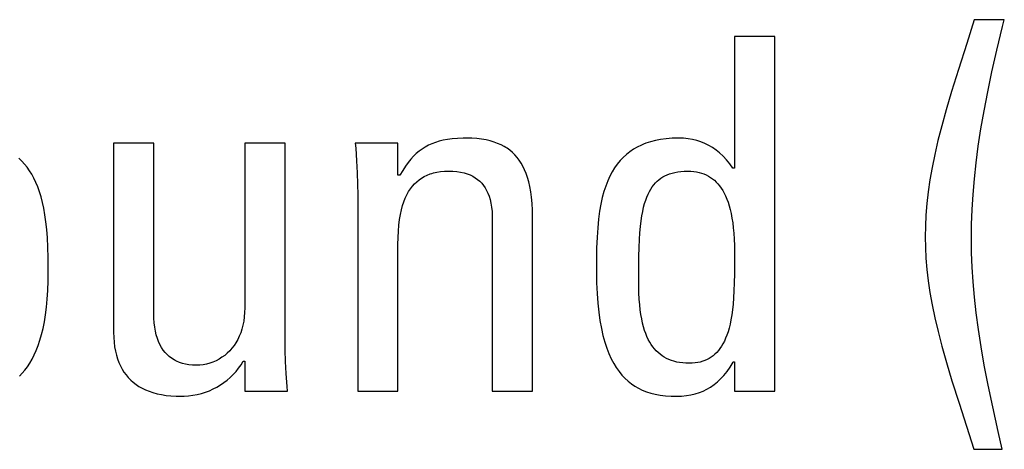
# Model space of a CAD drawing. Header units: millimetres. Extents: x -728 to -141, y -62 to 525.
# Tile 36 of 186: x -469.26 to -464.67, y 195.95 to 197.96. Entities that reach past the tile are written whole.
import ezdxf

# ---------------------------------------------------------------- set-up
doc = ezdxf.new("R2010")
doc.units = ezdxf.units.MM
doc.header["$LTSCALE"] = 23.1
doc.layers.add('R912005502_AM_0', color=7, linetype='CONTINUOUS')

msp = doc.modelspace()

# ---------------------------------------------------------------- linework, layer by layer
at = {"layer": 'R912005502_AM_0', "color": 7}
for p, q in [((-464.8069, 197.9591), (-464.8422, 197.8475)), ((-464.667, 197.9591), (-464.8069, 197.9591)), ((-464.7018, 197.8168), (-464.6751, 197.9269)), ((-464.6751, 197.9269), (-464.667, 197.9591)), ((-465.7386, 197.8811), (-465.9266, 197.8811)), ((-465.9266, 197.8811), (-465.9266, 197.2666)), ((-465.7386, 196.2255), (-465.7386, 197.8811)), ((-464.8422, 197.8475), (-464.8811, 197.7262)), ((-464.7247, 197.7162), (-464.7018, 197.8168)), ((-464.8811, 197.7262), (-464.9131, 197.6239)), ((-464.7444, 197.6225), (-464.7247, 197.7162)), ((-464.9131, 197.6239), (-464.9383, 197.5391)), ((-464.7614, 197.5341), (-464.7444, 197.6225)), ((-464.9383, 197.5391), (-464.9592, 197.464)), ((-464.776, 197.4499), (-464.7614, 197.5341)), ((-464.9592, 197.464), (-464.9767, 197.3951)), ((-464.7883, 197.3693), (-464.776, 197.4499)), ((-468.6369, 197.3835), (-468.8249, 197.3835)), ((-468.8249, 197.3835), (-468.8249, 196.5007)), ((-468.6369, 196.581), (-468.6369, 197.3835)), ((-468.0246, 197.3835), (-468.2127, 197.3835)), ((-468.2127, 197.3835), (-468.2127, 196.6154)), ((-468.0246, 196.4663), (-468.0246, 197.3835)), ((-467.4973, 197.3835), (-467.6968, 197.3835)), ((-467.6968, 197.3835), (-467.6948, 197.3601)), ((-467.4973, 197.2345), (-467.4973, 197.3835)), ((-467.3699, 197.3648), (-467.3843, 197.3557)), ((-467.3549, 197.373), (-467.3699, 197.3648)), ((-467.3392, 197.3802), (-467.3549, 197.373)), ((-467.3227, 197.3865), (-467.3392, 197.3802)), ((-467.3051, 197.3919), (-467.3227, 197.3865)), ((-467.2863, 197.3966), (-467.3051, 197.3919)), ((-467.2661, 197.4003), (-467.2863, 197.3966)), ((-467.2441, 197.4032), (-467.2661, 197.4003)), ((-467.2201, 197.4053), (-467.2441, 197.4032)), ((-467.1936, 197.4063), (-467.2201, 197.4053)), ((-467.1786, 197.4065), (-467.1936, 197.4063)), ((-467.153, 197.4059), (-467.1786, 197.4065)), ((-467.1291, 197.4043), (-467.153, 197.4059)), ((-467.1069, 197.4017), (-467.1291, 197.4043)), ((-467.0862, 197.3981), (-467.1069, 197.4017)), ((-467.0669, 197.3937), (-467.0862, 197.3981)), ((-467.0489, 197.3884), (-467.0669, 197.3937)), ((-467.0321, 197.3822), (-467.0489, 197.3884)), ((-467.0163, 197.3753), (-467.0321, 197.3822)), ((-467.0016, 197.3676), (-467.0163, 197.3753)), ((-466.9946, 197.3634), (-467.0016, 197.3676)), ((-466.3802, 197.3651), (-466.3982, 197.3547)), ((-466.361, 197.3743), (-466.3802, 197.3651)), ((-466.351, 197.3786), (-466.361, 197.3743)), ((-466.3406, 197.3825), (-466.351, 197.3786)), ((-466.319, 197.3896), (-466.3406, 197.3825)), ((-466.2959, 197.3955), (-466.319, 197.3896)), ((-466.2714, 197.4002), (-466.2959, 197.3955)), ((-466.2454, 197.4036), (-466.2714, 197.4002)), ((-466.2176, 197.4057), (-466.2454, 197.4036)), ((-466.188, 197.4065), (-466.2176, 197.4057)), ((-466.165, 197.4057), (-466.188, 197.4065)), ((-466.1431, 197.4036), (-466.165, 197.4057)), ((-466.1223, 197.4001), (-466.1431, 197.4036)), ((-466.1023, 197.3952), (-466.1223, 197.4001)), ((-466.0831, 197.3891), (-466.1023, 197.3952)), ((-466.0646, 197.3815), (-466.0831, 197.3891)), ((-466.0467, 197.3727), (-466.0646, 197.3815)), ((-466.0294, 197.3624), (-466.0467, 197.3727)), ((-464.9767, 197.3951), (-464.9915, 197.3307)), ((-464.7984, 197.2917), (-464.7883, 197.3693)), ((-467.6948, 197.3601), (-467.6905, 197.2999)), ((-467.4248, 197.3217), (-467.4376, 197.3077)), ((-467.4117, 197.3342), (-467.4248, 197.3217)), ((-467.3982, 197.3455), (-467.4117, 197.3342)), ((-467.3843, 197.3557), (-467.3982, 197.3455)), ((-466.9878, 197.3591), (-466.9946, 197.3634)), ((-466.9749, 197.3497), (-466.9878, 197.3591)), ((-466.9629, 197.3396), (-466.9749, 197.3497)), ((-466.9517, 197.3286), (-466.9629, 197.3396)), ((-466.9412, 197.3168), (-466.9517, 197.3286)), ((-466.4311, 197.3307), (-466.4461, 197.317)), ((-466.4151, 197.3433), (-466.4311, 197.3307)), ((-466.3982, 197.3547), (-466.4151, 197.3433)), ((-466.0126, 197.3507), (-466.0294, 197.3624)), ((-465.9962, 197.3374), (-466.0126, 197.3507)), ((-465.9801, 197.3225), (-465.9962, 197.3374)), ((-465.9643, 197.3058), (-465.9801, 197.3225)), ((-464.9915, 197.3307), (-465.0038, 197.2697)), ((-469.254, 197.2996), (-469.2676, 197.3127)), ((-469.2412, 197.2856), (-469.254, 197.2996)), ((-469.2291, 197.2707), (-469.2412, 197.2856)), ((-467.6905, 197.2999), (-467.6875, 197.2443)), ((-467.4629, 197.2751), (-467.4754, 197.2559)), ((-467.4503, 197.2923), (-467.4629, 197.2751)), ((-467.4376, 197.3077), (-467.4503, 197.2923)), ((-466.9314, 197.304), (-466.9412, 197.3168)), ((-466.9223, 197.2902), (-466.9314, 197.304)), ((-466.9139, 197.2753), (-466.9223, 197.2902)), ((-466.9061, 197.2592), (-466.9139, 197.2753)), ((-466.4735, 197.2859), (-466.4859, 197.2685)), ((-466.4602, 197.3021), (-466.4735, 197.2859)), ((-466.4461, 197.317), (-466.4602, 197.3021)), ((-465.9487, 197.2871), (-465.9643, 197.3058)), ((-465.9335, 197.2666), (-465.9487, 197.2871)), ((-464.8066, 197.2166), (-464.7984, 197.2917)), ((-469.2177, 197.2547), (-469.2291, 197.2707)), ((-469.207, 197.2377), (-469.2177, 197.2547)), ((-469.197, 197.2195), (-469.207, 197.2377)), ((-467.6875, 197.2443), (-467.6858, 197.1921)), ((-467.4881, 197.2345), (-467.4973, 197.2345)), ((-467.4754, 197.2559), (-467.4881, 197.2345)), ((-467.387, 197.2204), (-467.3745, 197.2277)), ((-467.3745, 197.2277), (-467.3612, 197.2341)), ((-467.3612, 197.2341), (-467.347, 197.2396)), ((-467.347, 197.2396), (-467.3395, 197.242)), ((-467.3395, 197.242), (-467.3318, 197.2442)), ((-467.3318, 197.2442), (-467.3158, 197.2479)), ((-467.3158, 197.2479), (-467.2987, 197.2505)), ((-467.2987, 197.2505), (-467.2805, 197.2522)), ((-467.2805, 197.2522), (-467.2611, 197.2528)), ((-467.2611, 197.2528), (-467.2409, 197.2522)), ((-467.2409, 197.2522), (-467.2223, 197.2506)), ((-467.2223, 197.2506), (-467.205, 197.248)), ((-467.205, 197.248), (-467.1891, 197.2444)), ((-467.1891, 197.2444), (-467.1743, 197.24)), ((-467.1743, 197.24), (-467.1607, 197.2347)), ((-467.1607, 197.2347), (-467.1542, 197.2318)), ((-467.1542, 197.2318), (-467.148, 197.2286)), ((-467.148, 197.2286), (-467.1364, 197.2217)), ((-466.899, 197.2419), (-466.9061, 197.2592)), ((-466.8926, 197.2231), (-466.899, 197.2419)), ((-466.5084, 197.2291), (-466.5184, 197.207)), ((-466.4975, 197.2495), (-466.5084, 197.2291)), ((-466.4859, 197.2685), (-466.4975, 197.2495)), ((-466.2609, 197.2256), (-466.251, 197.2311)), ((-466.251, 197.2311), (-466.2404, 197.2359)), ((-466.2404, 197.2359), (-466.2292, 197.2402)), ((-466.2292, 197.2402), (-466.2173, 197.2439)), ((-466.2173, 197.2439), (-466.2046, 197.247)), ((-466.2046, 197.247), (-466.1911, 197.2495)), ((-466.1911, 197.2495), (-466.1766, 197.2513)), ((-466.1766, 197.2513), (-466.1611, 197.2524)), ((-466.1611, 197.2524), (-466.1445, 197.2528)), ((-466.1445, 197.2528), (-466.1303, 197.2524)), ((-466.1303, 197.2524), (-466.1168, 197.2512)), ((-466.1168, 197.2512), (-466.104, 197.2493)), ((-466.104, 197.2493), (-466.0978, 197.2481)), ((-466.0978, 197.2481), (-466.0917, 197.2467)), ((-466.0917, 197.2467), (-466.0801, 197.2435)), ((-466.0801, 197.2435), (-466.0689, 197.2395)), ((-466.0689, 197.2395), (-466.0583, 197.2349)), ((-466.0583, 197.2349), (-466.0481, 197.2296)), ((-466.0481, 197.2296), (-466.0384, 197.2237)), ((-465.9266, 197.2666), (-465.9335, 197.2666)), ((-465.0038, 197.2697), (-465.014, 197.2114)), ((-469.1876, 197.2), (-469.197, 197.2195)), ((-469.1789, 197.1792), (-469.1876, 197.2)), ((-467.6858, 197.1921), (-467.6853, 197.1427)), ((-467.4393, 197.17), (-467.4302, 197.182)), ((-467.4302, 197.182), (-467.4204, 197.1931)), ((-467.4204, 197.1931), (-467.4099, 197.2031)), ((-467.4099, 197.2031), (-467.3988, 197.2122)), ((-467.3988, 197.2122), (-467.387, 197.2204)), ((-467.1364, 197.2217), (-467.1256, 197.214)), ((-467.1256, 197.214), (-467.1157, 197.2056)), ((-467.1157, 197.2056), (-467.1066, 197.1963)), ((-467.1066, 197.1963), (-467.0982, 197.1861)), ((-467.0982, 197.1861), (-467.0906, 197.175)), ((-466.8869, 197.2028), (-466.8926, 197.2231)), ((-466.8818, 197.1807), (-466.8869, 197.2028)), ((-466.8776, 197.1567), (-466.8818, 197.1807)), ((-466.5277, 197.1831), (-466.5361, 197.1572)), ((-466.5184, 197.207), (-466.5277, 197.1831)), ((-466.3104, 197.1792), (-466.3032, 197.1887)), ((-466.3032, 197.1887), (-466.2957, 197.1975)), ((-466.2957, 197.1975), (-466.2877, 197.2055)), ((-466.2877, 197.2055), (-466.2793, 197.2128)), ((-466.2793, 197.2128), (-466.2704, 197.2195)), ((-466.2704, 197.2195), (-466.2657, 197.2226)), ((-466.2657, 197.2226), (-466.2609, 197.2256)), ((-466.0384, 197.2237), (-466.0291, 197.2171)), ((-466.0291, 197.2171), (-466.0202, 197.2098)), ((-466.0202, 197.2098), (-466.0117, 197.2018)), ((-466.0117, 197.2018), (-466.0035, 197.193)), ((-466.0035, 197.193), (-465.9957, 197.1835)), ((-465.9957, 197.1835), (-465.9882, 197.1732)), ((-465.014, 197.2114), (-465.0221, 197.1553)), ((-464.8128, 197.1438), (-464.8066, 197.2166)), ((-469.1708, 197.1568), (-469.1789, 197.1792)), ((-469.1634, 197.1328), (-469.1708, 197.1568)), ((-467.6853, 197.1427), (-467.6853, 196.2255)), ((-467.4633, 197.127), (-467.4559, 197.1425)), ((-467.4559, 197.1425), (-467.4479, 197.1569)), ((-467.4479, 197.1569), (-467.4393, 197.17)), ((-467.0906, 197.175), (-467.0837, 197.1629)), ((-467.0837, 197.1629), (-467.0776, 197.1498)), ((-467.0776, 197.1498), (-467.0721, 197.1355)), ((-467.0721, 197.1355), (-467.0675, 197.12)), ((-466.8741, 197.1306), (-466.8776, 197.1567)), ((-466.5361, 197.1572), (-466.5437, 197.1291)), ((-466.3355, 197.1319), (-466.3298, 197.1453)), ((-466.3298, 197.1453), (-466.3237, 197.1576)), ((-466.3237, 197.1576), (-466.3172, 197.1689)), ((-466.3172, 197.1689), (-466.3104, 197.1792)), ((-465.9882, 197.1732), (-465.9811, 197.1619)), ((-465.9811, 197.1619), (-465.9744, 197.1498)), ((-465.9744, 197.1498), (-465.968, 197.1367)), ((-465.968, 197.1367), (-465.962, 197.1225)), ((-465.0221, 197.1553), (-465.0283, 197.1009)), ((-464.8172, 197.0729), (-464.8128, 197.1438)), ((-469.1567, 197.107), (-469.1634, 197.1328)), ((-469.1506, 197.0792), (-469.1567, 197.107)), ((-467.4815, 197.0718), (-467.4761, 197.0917)), ((-467.4761, 197.0917), (-467.47, 197.1101)), ((-467.47, 197.1101), (-467.4633, 197.127)), ((-467.0675, 197.12), (-467.0636, 197.1031)), ((-467.0636, 197.1031), (-467.0605, 197.0848)), ((-466.8715, 197.1021), (-466.8741, 197.1306)), ((-466.8697, 197.0708), (-466.8715, 197.1021)), ((-466.5504, 197.0986), (-466.5562, 197.0653)), ((-466.5437, 197.1291), (-466.5504, 197.0986)), ((-466.3507, 197.0838), (-466.346, 197.1013)), ((-466.346, 197.1013), (-466.3409, 197.1173)), ((-466.3409, 197.1173), (-466.3355, 197.1319)), ((-465.962, 197.1225), (-465.9564, 197.1073)), ((-465.9564, 197.1073), (-465.9512, 197.0909)), ((-465.9512, 197.0909), (-465.9464, 197.0732)), ((-465.0283, 197.1009), (-465.0327, 197.0479)), ((-469.1453, 197.0491), (-469.1506, 197.0792)), ((-469.1407, 197.0164), (-469.1453, 197.0491)), ((-467.4901, 197.0266), (-467.4861, 197.0501)), ((-467.4861, 197.0501), (-467.4815, 197.0718)), ((-467.0605, 197.0848), (-467.0584, 197.0648)), ((-467.0584, 197.0648), (-467.0572, 197.0431)), ((-467.0572, 197.0431), (-467.057, 197.0281)), ((-466.869, 197.0363), (-466.8697, 197.0708)), ((-466.5562, 197.0653), (-466.5611, 197.0289)), ((-466.3624, 197.0201), (-466.3589, 197.0435)), ((-466.3589, 197.0435), (-466.355, 197.0646)), ((-466.355, 197.0646), (-466.3507, 197.0838)), ((-465.9464, 197.0732), (-465.9421, 197.0543)), ((-465.9421, 197.0543), (-465.9383, 197.0339)), ((-465.0327, 197.0479), (-465.0353, 196.9962)), ((-464.8198, 197.0039), (-464.8172, 197.0729)), ((-469.1369, 196.9807), (-469.1407, 197.0164)), ((-467.4954, 196.9733), (-467.4932, 197.0011)), ((-467.4932, 197.0011), (-467.4901, 197.0266)), ((-467.057, 197.0281), (-467.057, 196.2255)), ((-466.869, 196.2255), (-466.869, 197.0363)), ((-466.5611, 197.0289), (-466.565, 196.9888)), ((-466.3655, 196.9943), (-466.3624, 197.0201)), ((-465.9383, 197.0339), (-465.935, 197.0119)), ((-465.935, 197.0119), (-465.9322, 196.9883)), ((-464.8207, 196.9364), (-464.8198, 197.0039)), ((-469.1339, 196.9414), (-469.1369, 196.9807)), ((-467.4968, 196.9428), (-467.4954, 196.9733)), ((-466.565, 196.9888), (-466.5679, 196.9441)), ((-466.3703, 196.9331), (-466.3682, 196.9654)), ((-466.3682, 196.9654), (-466.3655, 196.9943)), ((-465.9322, 196.9883), (-465.9299, 196.9629)), ((-465.9299, 196.9629), (-465.9282, 196.9352)), ((-465.0353, 196.9962), (-465.0362, 196.9455)), ((-469.1316, 196.8977), (-469.1339, 196.9414)), ((-467.4973, 196.9111), (-467.4968, 196.9428)), ((-467.4973, 196.2255), (-467.4973, 196.9111)), ((-466.5679, 196.9441), (-466.5699, 196.8933)), ((-466.372, 196.8963), (-466.3703, 196.9331)), ((-465.9282, 196.9352), (-465.9271, 196.905)), ((-465.9271, 196.905), (-465.9266, 196.871)), ((-465.0362, 196.9455), (-465.0353, 196.8963)), ((-464.8198, 196.8715), (-464.8207, 196.9364)), ((-469.1303, 196.8481), (-469.1316, 196.8977)), ((-466.5699, 196.8933), (-466.5708, 196.8329)), ((-466.3732, 196.8541), (-466.372, 196.8963)), ((-465.9266, 196.871), (-465.9266, 196.8273)), ((-465.0353, 196.8963), (-465.0327, 196.846)), ((-464.8172, 196.8049), (-464.8198, 196.8715)), ((-469.1298, 196.7901), (-469.1303, 196.8481)), ((-466.5708, 196.8329), (-466.571, 196.785)), ((-466.3737, 196.8044), (-466.3732, 196.8541)), ((-465.9266, 196.8273), (-465.9268, 196.7736)), ((-465.0327, 196.846), (-465.0283, 196.7944)), ((-469.1303, 196.7403), (-469.1298, 196.7873)), ((-469.1298, 196.7873), (-469.1298, 196.7901)), ((-466.571, 196.785), (-466.5702, 196.7317)), ((-466.3737, 196.7553), (-466.3737, 196.8044)), ((-465.9268, 196.7736), (-465.9276, 196.7308)), ((-465.0283, 196.7944), (-465.0221, 196.7411)), ((-464.8128, 196.7362), (-464.8172, 196.8049)), ((-469.132, 196.6965), (-469.1303, 196.7403)), ((-466.5702, 196.7317), (-466.5681, 196.6823)), ((-466.3733, 196.7168), (-466.3737, 196.7553)), ((-465.9276, 196.7308), (-465.9289, 196.6941)), ((-465.0221, 196.7411), (-465.0139, 196.6859)), ((-464.8065, 196.6652), (-464.8128, 196.7362)), ((-469.1347, 196.6557), (-469.132, 196.6965)), ((-466.5681, 196.6823), (-466.5648, 196.6366)), ((-466.3724, 196.6843), (-466.3733, 196.7168)), ((-466.371, 196.6555), (-466.3724, 196.6843)), ((-465.9289, 196.6941), (-465.9307, 196.6617)), ((-465.0139, 196.6859), (-465.0036, 196.6284)), ((-469.1383, 196.6178), (-469.1347, 196.6557)), ((-466.5648, 196.6366), (-466.5602, 196.5943)), ((-466.369, 196.6294), (-466.371, 196.6555)), ((-466.3664, 196.6054), (-466.369, 196.6294)), ((-465.933, 196.6325), (-465.9359, 196.606)), ((-465.9307, 196.6617), (-465.933, 196.6325)), ((-464.7983, 196.5913), (-464.8065, 196.6652)), ((-469.1429, 196.5824), (-469.1383, 196.6178)), ((-468.2132, 196.5933), (-468.2149, 196.5723)), ((-468.2127, 196.6154), (-468.2132, 196.5933)), ((-466.5602, 196.5943), (-466.5546, 196.5552)), ((-466.3633, 196.5833), (-466.3664, 196.6054)), ((-466.3598, 196.5629), (-466.3633, 196.5833)), ((-465.9359, 196.606), (-465.9392, 196.5818)), ((-465.0036, 196.6284), (-464.9911, 196.5681)), ((-464.788, 196.5142), (-464.7983, 196.5913)), ((-469.1544, 196.5189), (-469.1482, 196.5495)), ((-469.1482, 196.5495), (-469.1429, 196.5824)), ((-468.6366, 196.5666), (-468.6369, 196.581)), ((-468.6354, 196.5453), (-468.6366, 196.5666)), ((-468.6331, 196.5253), (-468.6354, 196.5453)), ((-468.2176, 196.5523), (-468.2213, 196.5333)), ((-468.2149, 196.5723), (-468.2176, 196.5523)), ((-466.5546, 196.5552), (-466.548, 196.5192)), ((-466.3557, 196.5439), (-466.3598, 196.5629)), ((-466.3512, 196.5263), (-466.3557, 196.5439)), ((-465.9471, 196.5393), (-465.9517, 196.5206)), ((-465.9429, 196.5596), (-465.9471, 196.5393)), ((-465.9392, 196.5818), (-465.9429, 196.5596)), ((-464.9911, 196.5681), (-464.9762, 196.5042)), ((-469.1613, 196.4904), (-469.1544, 196.5189)), ((-468.8249, 196.5007), (-468.8243, 196.4768)), ((-468.6299, 196.5065), (-468.6331, 196.5253)), ((-468.6257, 196.4889), (-468.6299, 196.5065)), ((-468.2316, 196.4982), (-468.2381, 196.482)), ((-468.226, 196.5153), (-468.2316, 196.4982)), ((-468.2213, 196.5333), (-468.226, 196.5153)), ((-466.548, 196.5192), (-466.5404, 196.4859)), ((-466.3462, 196.5099), (-466.3512, 196.5263)), ((-466.3408, 196.4946), (-466.3462, 196.5099)), ((-466.335, 196.4804), (-466.3408, 196.4946)), ((-465.9567, 196.5033), (-465.9621, 196.4875)), ((-465.9517, 196.5206), (-465.9567, 196.5033)), ((-464.9762, 196.5042), (-464.9584, 196.4356)), ((-464.7755, 196.4331), (-464.788, 196.5142)), ((-469.1771, 196.4394), (-469.1688, 196.464)), ((-469.1688, 196.464), (-469.1613, 196.4904)), ((-468.8243, 196.4768), (-468.8227, 196.4543)), ((-468.8227, 196.4543), (-468.82, 196.4331)), ((-468.6207, 196.4725), (-468.6257, 196.4889)), ((-468.6149, 196.4573), (-468.6207, 196.4725)), ((-468.6084, 196.4431), (-468.6149, 196.4573)), ((-468.2537, 196.4523), (-468.2627, 196.4388)), ((-468.2455, 196.4667), (-468.2537, 196.4523)), ((-468.2381, 196.482), (-468.2455, 196.4667)), ((-468.024, 196.417), (-468.0246, 196.4663)), ((-466.5404, 196.4859), (-466.5319, 196.4553)), ((-466.5319, 196.4553), (-466.5227, 196.4272)), ((-466.3287, 196.4672), (-466.335, 196.4804)), ((-466.3221, 196.455), (-466.3287, 196.4672)), ((-466.3151, 196.4436), (-466.3221, 196.455)), ((-465.9804, 196.447), (-465.9871, 196.4356)), ((-465.9739, 196.4594), (-465.9804, 196.447)), ((-465.9678, 196.4728), (-465.9739, 196.4594)), ((-465.9621, 196.4875), (-465.9678, 196.4728)), ((-469.1954, 196.3953), (-469.1859, 196.4165)), ((-469.1859, 196.4165), (-469.1771, 196.4394)), ((-468.82, 196.4331), (-468.8164, 196.4131)), ((-468.8164, 196.4131), (-468.8119, 196.3942)), ((-468.6011, 196.4301), (-468.6084, 196.4431)), ((-468.5931, 196.418), (-468.6011, 196.4301)), ((-468.5844, 196.407), (-468.5931, 196.418)), ((-468.575, 196.3969), (-468.5844, 196.407)), ((-468.2944, 196.4032), (-468.3064, 196.3931)), ((-468.283, 196.4142), (-468.2944, 196.4032)), ((-468.2725, 196.4261), (-468.283, 196.4142)), ((-468.2627, 196.4388), (-468.2725, 196.4261)), ((-468.0223, 196.3649), (-468.024, 196.417)), ((-466.5227, 196.4272), (-466.5127, 196.4013)), ((-466.5127, 196.4013), (-466.5019, 196.3776)), ((-466.3076, 196.433), (-466.3151, 196.4436)), ((-466.2998, 196.4232), (-466.3076, 196.433)), ((-466.2916, 196.4142), (-466.2998, 196.4232)), ((-466.283, 196.4058), (-466.2916, 196.4142)), ((-466.2739, 196.3981), (-466.283, 196.4058)), ((-466.0094, 196.4068), (-466.0176, 196.3988)), ((-466.0017, 196.4156), (-466.0094, 196.4068)), ((-465.9942, 196.4252), (-466.0017, 196.4156)), ((-465.9871, 196.4356), (-465.9942, 196.4252)), ((-464.9584, 196.4356), (-464.9372, 196.3604)), ((-464.7604, 196.3471), (-464.7755, 196.4331)), ((-469.2273, 196.3403), (-469.2161, 196.3573)), ((-469.2161, 196.3573), (-469.2054, 196.3756)), ((-469.2054, 196.3756), (-469.1954, 196.3953)), ((-468.8119, 196.3942), (-468.8064, 196.3764)), ((-468.8064, 196.3764), (-468.8002, 196.3597)), ((-468.8002, 196.3597), (-468.7931, 196.3439)), ((-468.565, 196.3877), (-468.575, 196.3969)), ((-468.5542, 196.3795), (-468.565, 196.3877)), ((-468.5427, 196.3721), (-468.5542, 196.3795)), ((-468.5367, 196.3688), (-468.5427, 196.3721)), ((-468.5305, 196.3656), (-468.5367, 196.3688)), ((-468.5175, 196.3601), (-468.5305, 196.3656)), ((-468.5037, 196.3555), (-468.5175, 196.3601)), ((-468.4891, 196.3518), (-468.5037, 196.3555)), ((-468.3758, 196.3568), (-468.3911, 196.3527)), ((-468.3609, 196.3621), (-468.3758, 196.3568)), ((-468.3464, 196.3684), (-468.3609, 196.3621)), ((-468.3324, 196.3757), (-468.3464, 196.3684)), ((-468.3191, 196.384), (-468.3324, 196.3757)), ((-468.3064, 196.3931), (-468.3191, 196.384)), ((-468.2299, 196.3487), (-468.2195, 196.3654)), ((-468.2195, 196.3654), (-468.2127, 196.3654)), ((-468.2127, 196.3654), (-468.2127, 196.2255)), ((-468.0193, 196.3091), (-468.0223, 196.3649)), ((-466.5019, 196.3776), (-466.4905, 196.3558)), ((-466.4905, 196.3558), (-466.4784, 196.3359)), ((-466.2644, 196.3911), (-466.2739, 196.3981)), ((-466.2544, 196.3847), (-466.2644, 196.3911)), ((-466.2439, 196.3789), (-466.2544, 196.3847)), ((-466.2329, 196.3738), (-466.2439, 196.3789)), ((-466.2212, 196.3693), (-466.2329, 196.3738)), ((-466.209, 196.3654), (-466.2212, 196.3693)), ((-466.1962, 196.3621), (-466.209, 196.3654)), ((-466.1826, 196.3596), (-466.1962, 196.3621)), ((-466.1684, 196.3577), (-466.1826, 196.3596)), ((-466.1534, 196.3566), (-466.1684, 196.3577)), ((-466.1376, 196.3562), (-466.1534, 196.3566)), ((-466.1237, 196.3566), (-466.1376, 196.3562)), ((-466.1106, 196.3577), (-466.1237, 196.3566)), ((-466.0981, 196.3596), (-466.1106, 196.3577)), ((-466.0862, 196.3621), (-466.0981, 196.3596)), ((-466.0749, 196.3654), (-466.0862, 196.3621)), ((-466.0642, 196.3693), (-466.0749, 196.3654)), ((-466.054, 196.3739), (-466.0642, 196.3693)), ((-466.0442, 196.3791), (-466.054, 196.3739)), ((-466.0349, 196.385), (-466.0442, 196.3791)), ((-466.0261, 196.3916), (-466.0349, 196.385)), ((-466.0176, 196.3988), (-466.0261, 196.3916)), ((-465.9468, 196.3384), (-465.9322, 196.3613)), ((-465.9322, 196.3613), (-465.9312, 196.3631)), ((-465.9312, 196.3631), (-465.9266, 196.3631)), ((-465.9266, 196.3631), (-465.9266, 196.2255)), ((-464.9372, 196.3604), (-464.9115, 196.275)), ((-469.2645, 196.2965), (-469.2515, 196.31)), ((-469.2515, 196.31), (-469.2391, 196.3245)), ((-469.2391, 196.3245), (-469.2273, 196.3403)), ((-468.7931, 196.3439), (-468.7851, 196.3291)), ((-468.7851, 196.3291), (-468.7764, 196.3151)), ((-468.7764, 196.3151), (-468.7668, 196.302)), ((-468.4735, 196.3492), (-468.4891, 196.3518)), ((-468.4571, 196.3475), (-468.4735, 196.3492)), ((-468.4397, 196.347), (-468.4571, 196.3475)), ((-468.4375, 196.347), (-468.4397, 196.347)), ((-468.4221, 196.3477), (-468.4375, 196.347)), ((-468.4065, 196.3496), (-468.4221, 196.3477)), ((-468.3911, 196.3527), (-468.4065, 196.3496)), ((-468.2664, 196.3034), (-468.2534, 196.3177)), ((-468.2534, 196.3177), (-468.2413, 196.3328)), ((-468.2413, 196.3328), (-468.2299, 196.3487)), ((-468.015, 196.2483), (-468.0193, 196.3091)), ((-466.4784, 196.3359), (-466.4656, 196.3177)), ((-466.4656, 196.3177), (-466.4522, 196.3011)), ((-465.9762, 196.2999), (-465.9614, 196.318)), ((-465.9614, 196.318), (-465.9468, 196.3384)), ((-464.7426, 196.2546), (-464.7604, 196.3471)), ((-468.7668, 196.302), (-468.7564, 196.2897)), ((-468.7564, 196.2897), (-468.7452, 196.2782)), ((-468.7452, 196.2782), (-468.7331, 196.2675)), ((-468.7331, 196.2675), (-468.7202, 196.2576)), ((-468.3258, 196.255), (-468.3099, 196.2658)), ((-468.3099, 196.2658), (-468.2946, 196.2775)), ((-468.2946, 196.2775), (-468.2801, 196.29)), ((-468.2801, 196.29), (-468.2664, 196.3034)), ((-466.4522, 196.3011), (-466.4381, 196.2861)), ((-466.4381, 196.2861), (-466.4233, 196.2725)), ((-466.4233, 196.2725), (-466.4079, 196.2602)), ((-466.0221, 196.2565), (-466.0065, 196.2693)), ((-466.0065, 196.2693), (-465.9912, 196.2837)), ((-465.9912, 196.2837), (-465.9762, 196.2999)), ((-464.9115, 196.275), (-464.8784, 196.1706)), ((-468.7202, 196.2576), (-468.7064, 196.2485)), ((-468.7064, 196.2485), (-468.6916, 196.2401)), ((-468.6916, 196.2401), (-468.6758, 196.2325)), ((-468.6758, 196.2325), (-468.659, 196.2256)), ((-468.659, 196.2256), (-468.6411, 196.2196)), ((-468.6411, 196.2196), (-468.622, 196.2144)), ((-468.4347, 196.2108), (-468.4151, 196.2156)), ((-468.4151, 196.2156), (-468.3961, 196.2215)), ((-468.3961, 196.2215), (-468.3776, 196.2284)), ((-468.3776, 196.2284), (-468.3597, 196.2363)), ((-468.3597, 196.2363), (-468.3424, 196.2452)), ((-468.3424, 196.2452), (-468.3258, 196.255)), ((-468.2127, 196.2255), (-468.0132, 196.2255)), ((-468.0132, 196.2255), (-468.015, 196.2483)), ((-467.6853, 196.2255), (-467.4973, 196.2255)), ((-467.057, 196.2255), (-466.869, 196.2255)), ((-466.4079, 196.2602), (-466.3917, 196.2492)), ((-466.3917, 196.2492), (-466.3747, 196.2394)), ((-466.3747, 196.2394), (-466.3567, 196.2308)), ((-466.3567, 196.2308), (-466.3378, 196.2233)), ((-466.3378, 196.2233), (-466.3177, 196.217)), ((-466.3177, 196.217), (-466.2963, 196.2118)), ((-466.1096, 196.2135), (-466.0906, 196.2195)), ((-466.0906, 196.2195), (-466.0724, 196.2267)), ((-466.0724, 196.2267), (-466.055, 196.2353)), ((-466.055, 196.2353), (-466.0383, 196.2452)), ((-466.0383, 196.2452), (-466.0221, 196.2565)), ((-465.9266, 196.2255), (-465.7386, 196.2255)), ((-464.7213, 196.153), (-464.7426, 196.2546)), ((-468.622, 196.2144), (-468.6018, 196.2101)), ((-468.6018, 196.2101), (-468.5802, 196.2067)), ((-468.5802, 196.2067), (-468.5573, 196.2043)), ((-468.5573, 196.2043), (-468.533, 196.2029)), ((-468.533, 196.2029), (-468.5131, 196.2026)), ((-468.5131, 196.2026), (-468.4958, 196.2029)), ((-468.4958, 196.2029), (-468.475, 196.2045)), ((-468.475, 196.2045), (-468.4547, 196.2071)), ((-468.4547, 196.2071), (-468.4347, 196.2108)), ((-466.2963, 196.2118), (-466.2734, 196.2077)), ((-466.2734, 196.2077), (-466.2488, 196.2048)), ((-466.2488, 196.2048), (-466.2221, 196.203)), ((-466.2221, 196.203), (-466.1972, 196.2026)), ((-466.1972, 196.2026), (-466.1732, 196.2033)), ((-466.1732, 196.2033), (-466.1508, 196.2054)), ((-466.1508, 196.2054), (-466.1296, 196.2088)), ((-466.1296, 196.2088), (-466.1096, 196.2135)), ((-464.8784, 196.1706), (-464.8437, 196.0634)), ((-464.6954, 196.0376), (-464.7213, 196.153)), ((-464.8437, 196.0634), (-464.8092, 195.955)), ((-464.6762, 195.955), (-464.6954, 196.0376)), ((-464.8092, 195.955), (-464.6762, 195.955))]:
    msp.add_line(p, q, dxfattribs=at)

doc.saveas('drawing.dxf')
